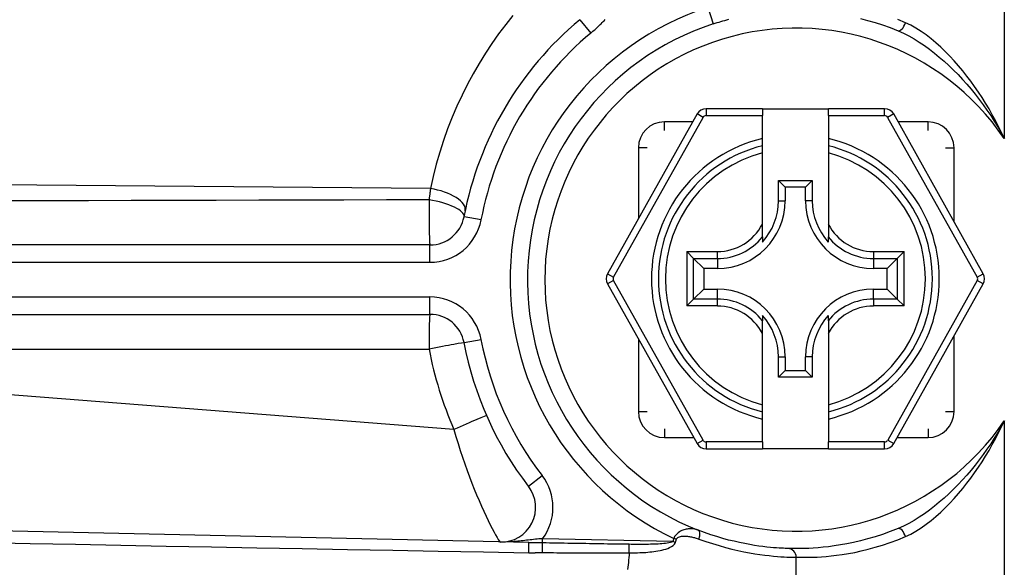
# Model space of a CAD drawing. Header units: inches. Extents: x 6 to 217, y 10 to 119.
# Tile 51 of 141: x 6.773 to 7.891, y 49.551 to 50.173. Entities that reach past the tile are written whole.
import ezdxf

# ---------------------------------------------------------------- set-up
doc = ezdxf.new("R2010")
doc.units = ezdxf.units.IN
doc.header["$MEASUREMENT"] = 0
doc.layers.add('Visible Edges(ANSI)', color=7, linetype='Continuous', lineweight=25)
doc.layers.add('Visible Tangent Edges(ANSI)', color=7, linetype='Continuous', lineweight=25)

msp = doc.modelspace()

# ---------------------------------------------------------------- linework, layer by layer
at = {"layer": 'Visible Edges(ANSI)'}
for p, q in [((7.6161, 50.0717), (7.5521, 50.0717)), ((7.6161, 50.0717), (7.6161, 50.0638)), ((7.6161, 50.0717), (7.6909, 50.0717)), ((7.7548, 50.0717), (7.6909, 50.0717)), ((7.6909, 50.0638), (7.6909, 50.0717)), ((7.5418, 50.0657), (7.4402, 49.8845)), ((7.6161, 50.0378), (7.6161, 50.0638)), ((7.6909, 50.0638), (7.6909, 50.0378)), ((7.8668, 49.8845), (7.7651, 50.0657)), ((7.6161, 50.0297), (7.6161, 50.0378)), ((7.6909, 50.0378), (7.6909, 50.0297)), ((7.6161, 50.0215), (7.6161, 50.0297)), ((7.6909, 50.0297), (7.6909, 50.0215)), ((7.6161, 49.9406), (7.6161, 50.0215)), ((7.6909, 50.0215), (7.6909, 49.9406)), ((7.6343, 49.9673), (7.6343, 49.9904)), ((7.6343, 49.9904), (7.6419, 49.9828)), ((7.6343, 49.9904), (7.6726, 49.9904)), ((7.6726, 49.9904), (7.665, 49.9828)), ((7.6726, 49.9904), (7.6726, 49.9673)), ((7.6419, 49.9828), (7.6419, 49.9673)), ((7.665, 49.9828), (7.6419, 49.9828)), ((7.665, 49.9673), (7.665, 49.9828)), ((7.6161, 49.9263), (7.6161, 49.9406)), ((7.6909, 49.9406), (7.6909, 49.9263)), ((7.6161, 49.9263), (7.6161, 49.9204)), ((7.6909, 49.9204), (7.6909, 49.9263)), ((7.2386, 49.9171), (6.0403, 49.9171)), ((7.538, 49.9017), (7.5301, 49.9096)), ((7.538, 49.9017), (7.5494, 49.8903)), ((7.769, 49.9017), (7.7576, 49.8903)), ((7.7768, 49.9096), (7.769, 49.9017)), ((7.5649, 49.8903), (7.5494, 49.8903)), ((7.5494, 49.8903), (7.5494, 49.8671)), ((7.7576, 49.8903), (7.742, 49.8903)), ((7.7576, 49.8671), (7.7576, 49.8903)), ((7.4402, 49.8729), (7.5418, 49.6919)), ((7.538, 49.8557), (7.5494, 49.8671)), ((7.5494, 49.8671), (7.5649, 49.8671)), ((7.742, 49.8671), (7.7576, 49.8671)), ((7.769, 49.8557), (7.7576, 49.8671)), ((7.7651, 49.6919), (7.8668, 49.8729)), ((7.5301, 49.8479), (7.538, 49.8557)), ((7.769, 49.8557), (7.7768, 49.8479)), ((6.0403, 49.8384), (7.2386, 49.8384)), ((7.6161, 49.8371), (7.6161, 49.8311)), ((7.6909, 49.8311), (7.6909, 49.8371)), ((7.6161, 49.8169), (7.6161, 49.8311)), ((7.6909, 49.8311), (7.6909, 49.8169)), ((7.6161, 49.7359), (7.6161, 49.8169)), ((7.6909, 49.8169), (7.6909, 49.7359)), ((7.6343, 49.7671), (7.6343, 49.7901)), ((7.6419, 49.7901), (7.6419, 49.7746)), ((7.665, 49.7746), (7.665, 49.7901)), ((7.6726, 49.7901), (7.6726, 49.7671)), ((7.6343, 49.7671), (7.6419, 49.7746)), ((7.6726, 49.7671), (7.6343, 49.7671)), ((7.6419, 49.7746), (7.665, 49.7746)), ((7.6726, 49.7671), (7.665, 49.7746)), ((7.6161, 49.7278), (7.6161, 49.7359)), ((7.6909, 49.7359), (7.6909, 49.7278)), ((7.6161, 49.7197), (7.6161, 49.7278)), ((7.6909, 49.7278), (7.6909, 49.7197)), ((7.6161, 49.6938), (7.6161, 49.7197)), ((7.6909, 49.7197), (7.6909, 49.6938)), ((7.6161, 49.6938), (7.6161, 49.6859)), ((7.6909, 49.6859), (7.6909, 49.6938)), ((7.5521, 49.6859), (7.6161, 49.6859)), ((7.6909, 49.6859), (7.6161, 49.6859)), ((7.6909, 49.6859), (7.7548, 49.6859)), ((7.3507, 49.5794), (6.116, 49.6068)), ((7.6544, 49.5038), (7.6544, 49.5629))]:
    msp.add_line(p, q, dxfattribs=at)
at = {"layer": 'Visible Edges(ANSI)', "flags": 128}
for points in [[(7.5602, 50.1679), (7.5624, 50.1686), (7.5646, 50.1693), (7.5668, 50.17), (7.569, 50.1706), (7.5712, 50.1713), (7.5734, 50.1719), (7.5756, 50.1725), (7.5778, 50.1731)], [(7.7273, 50.174), (7.7355, 50.1719), (7.7439, 50.1695), (7.7524, 50.1667), (7.7612, 50.1636), (7.7701, 50.1601)], [(7.6449, 49.5728), (7.6447, 49.5728), (7.6441, 49.5728), (7.6431, 49.5728), (7.6417, 49.5729), (7.6399, 49.573), (7.6377, 49.5731), (7.6351, 49.5732), (7.6322, 49.5734), (7.6288, 49.5737), (7.6251, 49.574), (7.6211, 49.5744), (7.6167, 49.575), (7.612, 49.5756), (7.6069, 49.5763), (7.6016, 49.5772), (7.596, 49.5783), (7.5901, 49.5795), (7.584, 49.5809), (7.5776, 49.5824), (7.5711, 49.5842), (7.5643, 49.5862), (7.5574, 49.5884), (7.5504, 49.5909), (7.5433, 49.5936)], [(7.7701, 49.5954), (7.7612, 49.5919), (7.7524, 49.5888), (7.7439, 49.586), (7.7355, 49.5836), (7.7273, 49.5814), (7.7195, 49.5796), (7.7119, 49.5781), (7.7046, 49.5768), (7.6977, 49.5757), (7.6911, 49.5748), (7.685, 49.5741), (7.6792, 49.5736), (7.6738, 49.5732), (7.6689, 49.5729), (7.6644, 49.5728), (7.6604, 49.5727), (7.6568, 49.5726), (7.6536, 49.5726), (7.651, 49.5726), (7.6488, 49.5726), (7.6471, 49.5727), (7.6459, 49.5727), (7.6452, 49.5728), (7.6449, 49.5728)]]:
    msp.add_lwpolyline(points, dxfattribs=at)
at = {"layer": 'Visible Edges(ANSI)'}
for centre, radius, start, end in [((7.6544, 49.8777), 0.3839, 129.8051, 169.2778), ((7.6544, 49.8777), 0.3051, 107.9838, 248.6309), ((7.5521, 50.0599), 0.0118, 90, 150.7088), ((7.7548, 50.0599), 0.0118, 29.2912, 90), ((7.6535, 49.8787), 0.1555, 103.9164, 256.0836), ((7.6535, 49.8787), 0.1555, 283.9164, 76.0836), ((7.5649, 49.9673), 0.077, 270, 0), ((7.5649, 49.9673), 0.0694, 317.4826, 0), ((7.742, 49.9673), 0.077, 180, 270), ((7.742, 49.9673), 0.0694, 180, 222.5174), ((7.2386, 49.9565), 0.0394, 270, 349.2778), ((7.4505, 49.8787), 0.0118, 150.7088, 209.3132), ((7.8565, 49.8787), 0.0118, 330.6868, 29.2912), ((7.5649, 49.7901), 0.077, 0, 90), ((7.742, 49.7901), 0.077, 90, 180), ((7.2386, 49.799), 0.0394, 10.7222, 90), ((7.5649, 49.7901), 0.0694, 0, 42.5174), ((7.742, 49.7901), 0.0694, 137.4826, 180), ((7.6544, 49.8777), 0.3839, 190.7222, 217.6097), ((7.5521, 49.6977), 0.0118, 209.3132, 270), ((7.7548, 49.6977), 0.0118, 270, 330.6868), ((7.3192, 49.6194), 0.0394, 268.727, 37.6097), ((7.6446, 49.5629), 0.00984, 0, 88.2092)]:
    msp.add_arc(centre, radius, start, end, dxfattribs=at)
at = {"layer": 'Visible Tangent Edges(ANSI)'}
for p, q in [((7.8907, 50.038), (7.8907, 50.2806)), ((7.5542, 50.1867), (7.5602, 50.1679)), ((7.4087, 50.1726), (7.4213, 50.1575)), ((7.5521, 50.0717), (7.5521, 50.0638)), ((7.7548, 50.0638), (7.7548, 50.0717)), ((7.447, 49.8806), (7.5487, 50.0618)), ((7.5369, 50.0569), (7.5048, 50.0569)), ((7.5048, 50.0471), (7.5048, 50.0569)), ((7.5487, 50.0618), (7.5418, 50.0657)), ((7.5521, 50.0638), (7.6161, 50.0638)), ((7.6909, 50.0638), (7.7548, 50.0638)), ((7.7651, 50.0657), (7.7582, 50.0618)), ((7.7582, 50.0618), (7.8599, 49.8806)), ((7.8041, 50.0569), (7.7701, 50.0569)), ((7.8041, 50.0471), (7.8041, 50.0569)), ((7.4753, 50.0273), (7.4753, 49.9471)), ((7.4851, 50.0273), (7.4753, 50.0273)), ((7.8238, 50.0273), (7.8336, 50.0273)), ((7.8336, 49.9436), (7.8336, 50.0273)), ((7.2392, 49.9812), (6.0778, 49.9912)), ((7.6343, 49.9673), (7.6419, 49.9673)), ((7.6726, 49.9673), (7.665, 49.9673)), ((7.2966, 49.9455), (7.2773, 49.9491)), ((7.2386, 49.8974), (7.2386, 49.9171)), ((7.5301, 49.9096), (7.5649, 49.9096)), ((7.5301, 49.9096), (7.5301, 49.8479)), ((7.538, 49.9017), (7.5649, 49.9017)), ((7.538, 49.8557), (7.538, 49.9017)), ((7.5649, 49.9017), (7.5649, 49.9096)), ((7.5649, 49.9017), (7.5649, 49.8903)), ((7.742, 49.9096), (7.7768, 49.9096)), ((7.742, 49.9096), (7.742, 49.9017)), ((7.742, 49.9017), (7.769, 49.9017)), ((7.742, 49.9017), (7.742, 49.8903)), ((7.769, 49.9017), (7.769, 49.8557)), ((7.7768, 49.8479), (7.7768, 49.9096)), ((6.0403, 49.8974), (7.2386, 49.8974)), ((7.4402, 49.8845), (7.447, 49.8806)), ((7.8599, 49.8806), (7.8668, 49.8845)), ((7.447, 49.8768), (7.4402, 49.8729)), ((7.5487, 49.6958), (7.447, 49.8768)), ((7.5649, 49.8557), (7.5649, 49.8671)), ((7.742, 49.8557), (7.742, 49.8671)), ((7.8599, 49.8768), (7.7583, 49.6958)), ((7.8668, 49.8729), (7.8599, 49.8768)), ((7.2386, 49.858), (6.0403, 49.858)), ((7.2386, 49.8384), (7.2386, 49.858)), ((7.5649, 49.8557), (7.538, 49.8557)), ((7.5649, 49.8479), (7.5649, 49.8557)), ((7.742, 49.8557), (7.742, 49.8479)), ((7.769, 49.8557), (7.742, 49.8557)), ((7.5649, 49.8479), (7.5301, 49.8479)), ((7.7768, 49.8479), (7.742, 49.8479)), ((7.2773, 49.8063), (7.2966, 49.81)), ((7.4753, 49.8103), (7.4753, 49.7281)), ((7.8336, 49.7281), (7.8336, 49.8139)), ((6.0957, 49.799), (7.2376, 49.799)), ((7.2658, 49.7078), (6.0957, 49.799)), ((7.6343, 49.7901), (7.6419, 49.7901)), ((7.6726, 49.7901), (7.665, 49.7901)), ((7.4753, 49.7281), (7.4851, 49.7281)), ((7.8238, 49.7281), (7.8336, 49.7281)), ((7.8907, 49.4748), (7.8907, 49.7175)), ((7.5048, 49.7084), (7.5048, 49.6986)), ((7.5048, 49.6986), (7.5381, 49.6986)), ((7.7689, 49.6986), (7.8041, 49.6986)), ((7.8041, 49.7084), (7.8041, 49.6986)), ((7.5418, 49.6919), (7.5487, 49.6958)), ((7.5521, 49.6938), (7.5521, 49.6859)), ((7.6161, 49.6938), (7.5521, 49.6938)), ((7.7548, 49.6938), (7.6909, 49.6938)), ((7.7548, 49.6859), (7.7548, 49.6938)), ((7.7583, 49.6958), (7.7651, 49.6919)), ((7.3504, 49.6435), (7.366, 49.6555)), ((7.3663, 49.5792), (7.3664, 49.5839)), ((7.5143, 49.5806), (7.3664, 49.5839)), ((7.5173, 49.5797), (7.5143, 49.5806)), ((7.5185, 49.5833), (7.5154, 49.5842))]:
    msp.add_line(p, q, dxfattribs=at)
at = {"layer": 'Visible Tangent Edges(ANSI)', "flags": 128}
for points in [[(7.3328, 50.1775), (7.3246, 50.1672), (7.3166, 50.1566), (7.309, 50.1457), (7.3015, 50.1346), (7.2944, 50.1231), (7.2876, 50.1114), (7.2812, 50.0994), (7.275, 50.0872), (7.2692, 50.0747), (7.2638, 50.0619), (7.2587, 50.0489), (7.254, 50.0357), (7.2497, 50.0222), (7.2458, 50.0086), (7.2423, 49.9948), (7.2392, 49.9812)], [(7.4213, 50.1575), (7.4225, 50.1585), (7.4237, 50.1595), (7.4249, 50.1606), (7.4261, 50.1616), (7.4273, 50.1627), (7.4285, 50.1638), (7.4296, 50.1648), (7.4308, 50.1659), (7.4319, 50.167), (7.4331, 50.1681), (7.4342, 50.1693), (7.4353, 50.1704), (7.4364, 50.1715), (7.4375, 50.1727)], [(7.7785, 50.1692), (7.7697, 50.1728)], [(7.8907, 50.038), (7.8875, 50.0448), (7.8841, 50.0516), (7.8806, 50.0583), (7.877, 50.0649), (7.8733, 50.0714), (7.8694, 50.0779), (7.8654, 50.0843), (7.8612, 50.0906), (7.857, 50.0967), (7.8526, 50.1028), (7.8481, 50.1087), (7.8435, 50.1146), (7.8387, 50.1203), (7.8339, 50.1258), (7.8288, 50.1312), (7.8237, 50.1365), (7.8185, 50.1415), (7.8131, 50.1463), (7.8076, 50.1509), (7.802, 50.1553), (7.7963, 50.1593), (7.7904, 50.1631), (7.7845, 50.1664), (7.7785, 50.1692)], [(7.7701, 50.1601), (7.7762, 50.1574), (7.7822, 50.1543), (7.7882, 50.1509), (7.7941, 50.1472), (7.8, 50.1433), (7.8057, 50.1392), (7.8114, 50.1348), (7.8169, 50.1302), (7.8224, 50.1255), (7.8277, 50.1206), (7.833, 50.1155), (7.8381, 50.1103), (7.8432, 50.1049), (7.8481, 50.0994), (7.8529, 50.0938), (7.8576, 50.088), (7.8622, 50.0822), (7.8666, 50.0762), (7.871, 50.0701), (7.8752, 50.0638), (7.8793, 50.0575), (7.8832, 50.0511), (7.887, 50.0446), (7.8907, 50.038)], [(7.2392, 49.9812), (7.2391, 49.9807), (7.2391, 49.9801), (7.239, 49.9796), (7.2389, 49.9791), (7.2389, 49.9786), (7.2388, 49.978), (7.2387, 49.9775), (7.2387, 49.977), (7.2386, 49.9765), (7.2385, 49.9759), (7.2385, 49.9754), (7.2384, 49.9749), (7.2383, 49.9743), (7.2383, 49.9738), (7.2382, 49.9733), (7.2381, 49.9727), (7.2381, 49.9722), (7.238, 49.9717), (7.2379, 49.9711), (7.2379, 49.9706), (7.2378, 49.97), (7.2377, 49.9695), (7.2377, 49.969), (7.2376, 49.9684)], [(7.2376, 49.9684), (7.1893, 49.9682), (7.1409, 49.9681), (7.0926, 49.9679), (7.0443, 49.9678), (6.9959, 49.9676), (6.9476, 49.9675), (6.8993, 49.9674), (6.8509, 49.9673), (6.8026, 49.9672), (6.7543, 49.9671)], [(7.8907, 49.7175), (7.887, 49.7109), (7.8832, 49.7044), (7.8793, 49.698), (7.8752, 49.6916), (7.871, 49.6854), (7.8666, 49.6793), (7.8622, 49.6733), (7.8576, 49.6674), (7.8529, 49.6617), (7.8481, 49.656), (7.8432, 49.6505), (7.8381, 49.6452), (7.833, 49.64), (7.8277, 49.6349), (7.8224, 49.63), (7.8169, 49.6252), (7.8114, 49.6207), (7.8057, 49.6163), (7.8, 49.6122), (7.7941, 49.6082), (7.7882, 49.6045), (7.7822, 49.6011), (7.7762, 49.5981), (7.7701, 49.5954)], [(7.7785, 49.5863), (7.7845, 49.5891), (7.7904, 49.5924), (7.7963, 49.5961), (7.802, 49.6002), (7.8076, 49.6045), (7.8131, 49.6091), (7.8185, 49.614), (7.8237, 49.619), (7.8288, 49.6242), (7.8339, 49.6296), (7.8387, 49.6352), (7.8435, 49.6409), (7.8481, 49.6467), (7.8526, 49.6527), (7.857, 49.6587), (7.8612, 49.6649), (7.8654, 49.6712), (7.8694, 49.6776), (7.8733, 49.684), (7.877, 49.6906), (7.8806, 49.6972), (7.8841, 49.7039), (7.8875, 49.7107), (7.8907, 49.7175)], [(7.2658, 49.7078), (7.2681, 49.6998), (7.2705, 49.6919), (7.273, 49.6841), (7.2755, 49.6764), (7.2781, 49.6688), (7.2807, 49.6614), (7.2834, 49.6541), (7.2862, 49.647), (7.2889, 49.6401), (7.2916, 49.6335), (7.2944, 49.6271), (7.2971, 49.6209), (7.2997, 49.6151), (7.3023, 49.6096), (7.3048, 49.6044), (7.3071, 49.5997), (7.3093, 49.5953), (7.3114, 49.5914), (7.3132, 49.5881), (7.3148, 49.5853), (7.3161, 49.583), (7.3172, 49.5814), (7.3179, 49.5804), (7.3183, 49.5801)], [(7.5433, 49.5936), (7.5423, 49.5939), (7.5414, 49.5942), (7.5404, 49.5945), (7.5394, 49.5947), (7.5383, 49.5949), (7.5373, 49.595), (7.5362, 49.5951), (7.5351, 49.5951), (7.534, 49.5951), (7.5329, 49.595), (7.5318, 49.5949), (7.5306, 49.5948), (7.5294, 49.5946), (7.5282, 49.5943), (7.527, 49.5939), (7.5257, 49.5935), (7.5244, 49.593), (7.5231, 49.5923), (7.5218, 49.5916), (7.5204, 49.5906), (7.5191, 49.5895), (7.5177, 49.588), (7.5164, 49.5862), (7.5154, 49.5842)], [(7.5185, 49.5833), (7.519, 49.5843), (7.5199, 49.5851), (7.5209, 49.5857), (7.522, 49.5861), (7.5231, 49.5864), (7.5242, 49.5866), (7.5254, 49.5867), (7.5265, 49.5867), (7.5277, 49.5868), (7.5288, 49.5867), (7.53, 49.5867), (7.5311, 49.5866), (7.5322, 49.5864), (7.5333, 49.5863), (7.5344, 49.5861), (7.5355, 49.5859), (7.5366, 49.5857), (7.5377, 49.5854), (7.5388, 49.5852), (7.5398, 49.5849), (7.5409, 49.5846), (7.5419, 49.5843), (7.543, 49.5839), (7.544, 49.5835)], [(7.6544, 49.5629), (7.6547, 49.5629), (7.6554, 49.5629), (7.6566, 49.5628), (7.6583, 49.5628), (7.6605, 49.5628), (7.6631, 49.5628), (7.6662, 49.5628), (7.6698, 49.5628), (7.6738, 49.5629), (7.6782, 49.5631), (7.6831, 49.5634), (7.6884, 49.5638), (7.6941, 49.5643), (7.7002, 49.5651), (7.7067, 49.5659), (7.7136, 49.5671), (7.7208, 49.5684), (7.7283, 49.57), (7.7361, 49.5719), (7.7442, 49.5741), (7.7525, 49.5766), (7.761, 49.5795), (7.7697, 49.5827), (7.7785, 49.5863)], [(6.7334, 49.5795), (6.7848, 49.5785), (6.8363, 49.5775), (6.8877, 49.5765), (6.9392, 49.5755), (6.9906, 49.5746), (7.0421, 49.5736), (7.0936, 49.5727), (7.145, 49.5717), (7.1965, 49.5708), (7.2479, 49.5698), (7.2994, 49.5689), (7.3508, 49.568)], [(7.3664, 49.5839), (7.3644, 49.5838), (7.3624, 49.5836), (7.3603, 49.5834), (7.3583, 49.5832), (7.3563, 49.583), (7.3543, 49.5827), (7.3523, 49.5825), (7.3503, 49.5823), (7.3483, 49.5821), (7.3463, 49.5818), (7.3443, 49.5816), (7.3423, 49.5814), (7.3403, 49.5812), (7.3384, 49.581), (7.3364, 49.5808), (7.3343, 49.5806), (7.3323, 49.5805), (7.3303, 49.5804), (7.3283, 49.5802), (7.3263, 49.5802), (7.3243, 49.5801), (7.3223, 49.5801), (7.3203, 49.5801), (7.3183, 49.5801)], [(7.3663, 49.5792), (7.3656, 49.5792), (7.3649, 49.5792), (7.3642, 49.5792), (7.3635, 49.5792), (7.3628, 49.5792), (7.3621, 49.5792), (7.3615, 49.5792), (7.3608, 49.5792), (7.3601, 49.5792), (7.3595, 49.5793), (7.3588, 49.5793), (7.3581, 49.5793), (7.3575, 49.5793), (7.3569, 49.5793), (7.3562, 49.5793), (7.3556, 49.5793), (7.3549, 49.5793), (7.3543, 49.5793), (7.3537, 49.5793), (7.3531, 49.5793), (7.3525, 49.5793), (7.3519, 49.5793), (7.3513, 49.5793), (7.3507, 49.5794)], [(7.4648, 49.5775), (7.4607, 49.5775), (7.4565, 49.5776), (7.4524, 49.5776), (7.4483, 49.5777), (7.4442, 49.5778), (7.4401, 49.5778), (7.436, 49.5779), (7.4319, 49.578), (7.4278, 49.578), (7.4237, 49.5781), (7.4196, 49.5782), (7.4155, 49.5783), (7.4114, 49.5783), (7.4073, 49.5784), (7.4032, 49.5785), (7.3991, 49.5786), (7.395, 49.5786), (7.3909, 49.5787), (7.3868, 49.5788), (7.3827, 49.5789), (7.3786, 49.5789), (7.3745, 49.579), (7.3704, 49.5791), (7.3663, 49.5792)], [(7.5143, 49.5806), (7.5133, 49.58), (7.5118, 49.5795), (7.51, 49.5791), (7.5081, 49.5788), (7.5062, 49.5785), (7.5041, 49.5783), (7.502, 49.5781), (7.4999, 49.5779), (7.4978, 49.5778), (7.4957, 49.5777), (7.4935, 49.5776), (7.4913, 49.5775), (7.4891, 49.5775), (7.4869, 49.5774), (7.4847, 49.5774), (7.4825, 49.5774), (7.4803, 49.5774), (7.4781, 49.5774), (7.4759, 49.5774), (7.4737, 49.5774), (7.4714, 49.5774), (7.4692, 49.5774), (7.467, 49.5774), (7.4648, 49.5775)], [(7.4649, 49.5679), (7.4673, 49.5679), (7.4696, 49.5679), (7.472, 49.568), (7.4743, 49.568), (7.4767, 49.5681), (7.479, 49.5682), (7.4813, 49.5683), (7.4837, 49.5684), (7.486, 49.5686), (7.4883, 49.5688), (7.4906, 49.5691), (7.4929, 49.5693), (7.4952, 49.5696), (7.4975, 49.57), (7.4998, 49.5704), (7.502, 49.5709), (7.5042, 49.5715), (7.5064, 49.5721), (7.5086, 49.5729), (7.5107, 49.5738), (7.5127, 49.5749), (7.5146, 49.5762), (7.5162, 49.5778), (7.5173, 49.5797)], [(7.5154, 49.5842), (7.5154, 49.584), (7.5153, 49.5839), (7.5153, 49.5837), (7.5152, 49.5836), (7.5152, 49.5835), (7.5151, 49.5833), (7.5151, 49.5832), (7.5151, 49.583), (7.515, 49.5829), (7.515, 49.5827), (7.5149, 49.5826), (7.5149, 49.5824), (7.5148, 49.5823), (7.5148, 49.5821), (7.5147, 49.582), (7.5147, 49.5818), (7.5146, 49.5817), (7.5146, 49.5815), (7.5145, 49.5814), (7.5145, 49.5812), (7.5145, 49.5811), (7.5144, 49.5809), (7.5144, 49.5808), (7.5143, 49.5806)], [(7.5173, 49.5797), (7.5173, 49.5799), (7.5174, 49.58), (7.5174, 49.5802), (7.5175, 49.5803), (7.5175, 49.5804), (7.5176, 49.5806), (7.5176, 49.5807), (7.5177, 49.5809), (7.5177, 49.581), (7.5178, 49.5812), (7.5178, 49.5813), (7.5179, 49.5815), (7.5179, 49.5816), (7.518, 49.5818), (7.518, 49.5819), (7.5181, 49.5821), (7.5181, 49.5822), (7.5182, 49.5824), (7.5182, 49.5825), (7.5183, 49.5827), (7.5183, 49.5828), (7.5184, 49.583), (7.5184, 49.5831), (7.5185, 49.5833)], [(7.544, 49.5835), (7.5518, 49.5808), (7.5594, 49.5783), (7.5669, 49.576), (7.5742, 49.574), (7.5813, 49.5721), (7.5882, 49.5705), (7.5949, 49.5691), (7.6013, 49.5679), (7.6074, 49.5669), (7.6132, 49.566), (7.6187, 49.5653), (7.6238, 49.5647), (7.6286, 49.5642), (7.633, 49.5638), (7.637, 49.5635), (7.6406, 49.5632), (7.6438, 49.5631), (7.6466, 49.563), (7.649, 49.5629), (7.6509, 49.5629), (7.6525, 49.5628), (7.6536, 49.5629), (7.6542, 49.5629), (7.6544, 49.5629)], [(7.3508, 49.568), (7.3515, 49.568), (7.3521, 49.568), (7.3528, 49.568), (7.3534, 49.568), (7.3541, 49.568), (7.3547, 49.568), (7.3554, 49.568), (7.356, 49.568), (7.3567, 49.568), (7.3573, 49.568), (7.358, 49.568), (7.3586, 49.5681), (7.3593, 49.5681), (7.3599, 49.5681), (7.3606, 49.5681), (7.3612, 49.5681), (7.3618, 49.5681), (7.3625, 49.5681), (7.3631, 49.5681), (7.3638, 49.5681), (7.3644, 49.5682), (7.3651, 49.5682), (7.3657, 49.5682), (7.3664, 49.5681)], [(7.3664, 49.5681), (7.3705, 49.5681), (7.3746, 49.5681), (7.3787, 49.5681), (7.3828, 49.568), (7.3869, 49.568), (7.391, 49.568), (7.3951, 49.568), (7.3992, 49.5679), (7.4033, 49.5679), (7.4074, 49.5679), (7.4116, 49.5679), (7.4157, 49.5679), (7.4198, 49.5679), (7.4239, 49.5679), (7.428, 49.5678), (7.4321, 49.5678), (7.4362, 49.5678), (7.4403, 49.5678), (7.4444, 49.5678), (7.4485, 49.5678), (7.4526, 49.5679), (7.4567, 49.5679), (7.4608, 49.5679), (7.4649, 49.5679)], [(7.4649, 49.5679), (7.4647, 49.5652), (7.4644, 49.5625), (7.4641, 49.5597), (7.4639, 49.557), (7.4636, 49.5543), (7.4633, 49.5516), (7.463, 49.5489)]]:
    msp.add_lwpolyline(points, dxfattribs=at)
at = {"layer": 'Visible Tangent Edges(ANSI)'}
for centre, radius, start, end in [((7.6544, 49.8777), 0.3248, 107.9838, 244.6559), ((7.6544, 49.8777), 0.3642, 129.8051, 169.2778), ((7.6544, 49.8777), 0.2854, 34.1484, 325.8516), ((7.5048, 50.0273), 0.0295, 90, 180), ((7.5521, 50.0599), 0.00394, 90, 150.7088), ((7.7548, 50.0599), 0.00394, 29.2912, 90), ((7.8041, 50.0273), 0.0295, 0, 90), ((7.6535, 49.8787), 0.1634, 103.2332, 256.7668), ((7.6535, 49.8787), 0.1634, 283.2332, 76.7668), ((7.6535, 49.8787), 0.1476, 104.6748, 255.3252), ((7.6535, 49.8787), 0.1476, 284.6748, 75.3252), ((7.2386, 49.9565), 0.0591, 270, 349.2778), ((7.5649, 49.9673), 0.0577, 270, 332.4148), ((7.742, 49.9673), 0.0577, 207.5852, 270), ((7.5649, 49.9673), 0.0656, 270, 321.2903), ((7.742, 49.9673), 0.0656, 218.7097, 270), ((7.4505, 49.8787), 0.00394, 150.7088, 209.3132), ((7.8565, 49.8787), 0.00394, 330.6868, 29.2912), ((7.2386, 49.799), 0.0591, 10.7222, 90), ((7.5649, 49.7901), 0.0656, 38.7097, 90), ((7.742, 49.7901), 0.0656, 90, 141.2903), ((7.5649, 49.7901), 0.0577, 27.5852, 90), ((7.742, 49.7901), 0.0577, 90, 152.4148), ((7.6544, 49.8777), 0.3642, 190.7222, 217.6097), ((7.6534, 49.8777), 0.4232, 190.7222, 203.6777), ((7.5048, 49.7281), 0.0295, 180, 270), ((7.8041, 49.7281), 0.0295, 270, 0), ((7.5521, 49.6977), 0.00394, 209.3132, 270), ((7.7548, 49.6977), 0.00394, 270, 330.6868), ((7.3192, 49.6194), 0.0591, 323.0416, 37.6097)]:
    msp.add_arc(centre, radius, start, end, dxfattribs=at)
for centre, major_axis, ratio, start_param, end_param in [((7.7738, 50.1692), (-0.00373, -0.00911), 0.44685, 0, 1.751763), ((7.2401, 49.964), (0.0385, -0.008), 0.423718, 0, 1.682255), ((7.2386, 49.9565), (0, -0.0394), 0.026964, 4.404248, 6.283185), ((7.2386, 49.9565), (0.0387, -0.0073), 0.294195, 0, 1.652559), ((7.2386, 49.799), (0, 0.0394), 0.026657, 0, 1.570796), ((7.2386, 49.799), (0.0387, 0.0073), 0.004961, 0, 1.596991), ((7.2668, 49.7078), (0.0361, 0.0158), 0.010708, 0, 1.595212), ((7.5397, 49.5844), (0.00359, 0.00917), 0.44276, 4.788844, 6.283185), ((7.7738, 49.5863), (-0.00373, 0.00911), 0.44685, 4.531423, 6.283185), ((7.3505, 49.5695), (0.00022, 0.00984), 0.038777, 4.557481, 6.283185), ((7.366, 49.5696), (0.00013, 0.00984), 0.037594, 4.564411, 6.041306), ((7.4646, 49.5689), (-0.00001, -0.00984), 0.03755, 1.470195, 2.629641)]:
    msp.add_ellipse(centre, major_axis=major_axis, ratio=ratio, start_param=start_param, end_param=end_param, dxfattribs=at)

doc.saveas('drawing.dxf')
